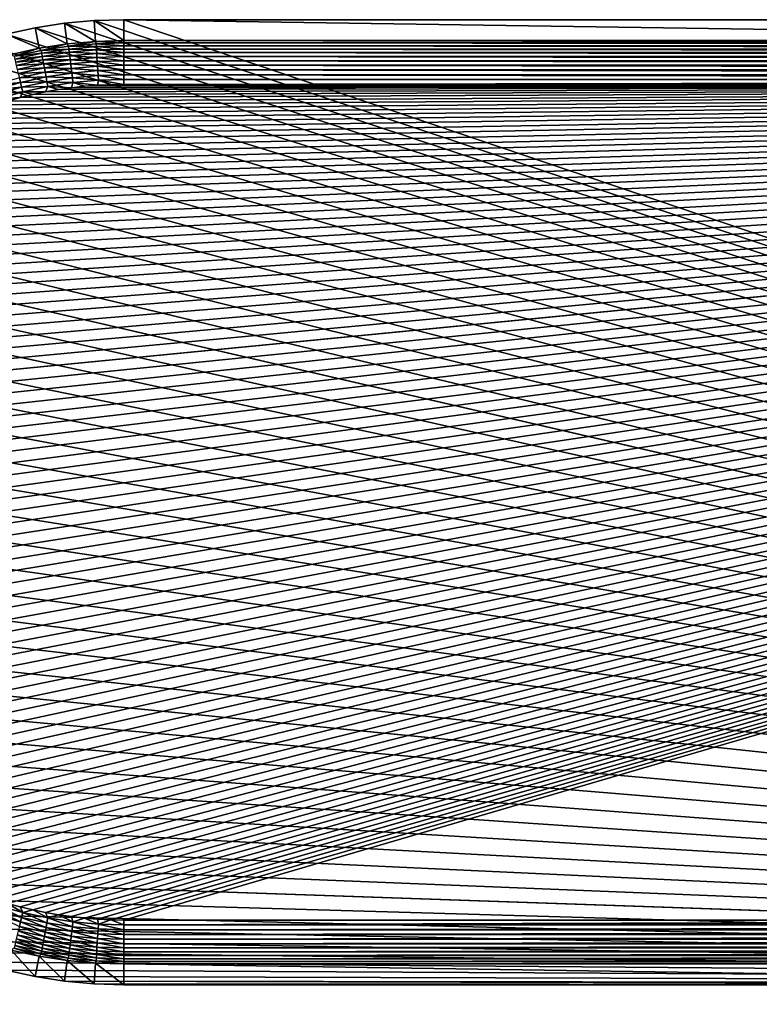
# Model space of a CAD drawing. Extents: x -255 to 255, y -598 to 598.
# Tile 58 of 201: x -217 to -141, y -248 to -148. Entities that reach past the tile are written whole.
import ezdxf

# ---------------------------------------------------------------- set-up
doc = ezdxf.new("R2010")
doc.units = 0
doc.header["$LTSCALE"] = 21.359881
for name, color, linetype in [('1', 7, 'CONTINUOUS'), ('10', 7, 'CONTINUOUS'), ('2', 7, 'CONTINUOUS'), ('59', 7, 'CONTINUOUS'), ('60', 7, 'CONTINUOUS'), ('61', 7, 'CONTINUOUS'), ('8', 7, 'CONTINUOUS'), ('9', 7, 'CONTINUOUS')]:
    doc.layers.add(name, color=color, linetype=linetype)

msp = doc.modelspace()

# ---------------------------------------------------------------- linework, layer by layer
at = {"layer": '1', "color": 7, "linetype": 'CONTINUOUS'}
for points in [[(-214.96, -148.34), (-211.98, -147.87), (89.85, -247.59), (-214.96, -148.34)], [(-211.98, -147.87), (-208.97, -147.59), (89.85, -247.59), (-211.98, -147.87)], [(-208.97, -147.59), (-205.95, -147.5), (89.85, -247.59), (-208.97, -147.59)], [(-205.95, -147.5), (-64.2, -147.5), (89.85, -247.59), (-205.95, -147.5)], [(-220.82, -149.81), (-217.91, -148.98), (89.85, -247.59), (-220.82, -149.81)], [(-217.91, -148.98), (-214.96, -148.34), (89.85, -247.59), (-217.91, -148.98)], [(-223.67, -150.81), (-220.82, -149.81), (89.85, -247.59), (-223.67, -150.81)], [(-226.45, -151.99), (-223.67, -150.81), (89.85, -247.59), (-226.45, -151.99)], [(-229.16, -153.34), (-226.45, -151.99), (87.46, -246.88), (-229.16, -153.34)], [(87.46, -246.88), (-226.45, -151.99), (89.85, -247.59), (87.46, -246.88)], [(-231.77, -154.85), (-229.16, -153.34), (87.46, -246.88), (-231.77, -154.85)], [(-234.29, -156.52), (-231.77, -154.85), (87.46, -246.88), (-234.29, -156.52)], [(-236.7, -158.34), (-234.29, -156.52), (87.46, -246.88), (-236.7, -158.34)], [(-238.99, -160.3), (-236.7, -158.34), (87.46, -246.88), (-238.99, -160.3)], [(-241.16, -162.4), (-238.99, -160.3), (87.46, -246.88), (-241.16, -162.4)], [(-243.2, -164.64), (-241.16, -162.4), (87.46, -246.88), (-243.2, -164.64)], [(-245.09, -166.99), (-243.2, -164.64), (87.46, -246.88), (-245.09, -166.99)], [(-246.84, -169.46), (-245.09, -166.99), (87.46, -246.88), (-246.84, -169.46)], [(-248.43, -172.03), (-246.84, -169.46), (85.01, -246.32), (-248.43, -172.03)], [(85.01, -246.32), (-246.84, -169.46), (87.46, -246.88), (85.01, -246.32)], [(-249.86, -174.69), (-248.43, -172.03), (85.01, -246.32), (-249.86, -174.69)], [(-251.12, -177.43), (-249.86, -174.69), (85.01, -246.32), (-251.12, -177.43)], [(-252.21, -180.25), (-251.12, -177.43), (85.01, -246.32), (-252.21, -180.25)], [(-253.13, -183.13), (-252.21, -180.25), (85.01, -246.32), (-253.13, -183.13)], [(-253.86, -186.06), (-253.13, -183.13), (85.01, -246.32), (-253.86, -186.06)], [(-254.42, -189.03), (-253.86, -186.06), (85.01, -246.32), (-254.42, -189.03)], [(-254.79, -192.02), (-254.42, -189.03), (82.54, -245.92), (-254.79, -192.02)], [(82.54, -245.92), (-254.42, -189.03), (85.01, -246.32), (82.54, -245.92)], [(-254.98, -195.04), (-254.79, -192.02), (82.54, -245.92), (-254.98, -195.04)], [(-254.98, -198.06), (-254.98, -195.04), (82.54, -245.92), (-254.98, -198.06)], [(-254.79, -201.08), (-254.98, -198.06), (82.54, -245.92), (-254.79, -201.08)], [(-254.42, -204.07), (-254.79, -201.08), (82.54, -245.92), (-254.42, -204.07)], [(-253.86, -207.04), (-254.42, -204.07), (82.54, -245.92), (-253.86, -207.04)], [(-253.13, -209.97), (-253.86, -207.04), (82.54, -245.92), (-253.13, -209.97)], [(-252.21, -212.85), (-253.13, -209.97), (82.54, -245.92), (-252.21, -212.85)], [(-251.12, -215.67), (-252.21, -212.85), (80.05, -245.68), (-251.12, -215.67)], [(80.05, -245.68), (-252.21, -212.85), (82.54, -245.92), (80.05, -245.68)], [(-249.86, -218.41), (-251.12, -215.67), (80.05, -245.68), (-249.86, -218.41)], [(-248.43, -221.07), (-249.86, -218.41), (80.05, -245.68), (-248.43, -221.07)], [(-246.84, -223.64), (-248.43, -221.07), (80.05, -245.68), (-246.84, -223.64)], [(-245.09, -226.11), (-246.84, -223.64), (80.05, -245.68), (-245.09, -226.11)], [(-243.2, -228.46), (-245.09, -226.11), (80.05, -245.68), (-243.2, -228.46)], [(-241.16, -230.7), (-243.2, -228.46), (80.05, -245.68), (-241.16, -230.7)], [(-238.99, -232.8), (-241.16, -230.7), (80.05, -245.68), (-238.99, -232.8)], [(-236.7, -234.76), (-238.99, -232.8), (80.05, -245.68), (-236.7, -234.76)], [(-234.29, -236.58), (-236.7, -234.76), (77.55, -245.6), (-234.29, -236.58)], [(77.55, -245.6), (-236.7, -234.76), (80.05, -245.68), (77.55, -245.6)], [(-231.77, -238.25), (-234.29, -236.58), (77.55, -245.6), (-231.77, -238.25)], [(-229.16, -239.76), (-231.77, -238.25), (77.55, -245.6), (-229.16, -239.76)], [(-226.45, -241.11), (-229.16, -239.76), (77.55, -245.6), (-226.45, -241.11)], [(-223.67, -242.29), (-226.45, -241.11), (77.55, -245.6), (-223.67, -242.29)], [(-220.82, -243.29), (-223.67, -242.29), (77.55, -245.6), (-220.82, -243.29)], [(-217.91, -244.12), (-220.82, -243.29), (77.55, -245.6), (-217.91, -244.12)], [(-214.96, -244.76), (-217.91, -244.12), (77.55, -245.6), (-214.96, -244.76)], [(-211.98, -245.23), (-214.96, -244.76), (77.55, -245.6), (-211.98, -245.23)], [(77.55, -245.6), (-64.2, -245.6), (-211.98, -245.23), (77.55, -245.6)], [(-208.97, -245.51), (-211.98, -245.23), (-64.2, -245.6), (-208.97, -245.51)], [(-205.95, -245.6), (-208.97, -245.51), (-64.2, -245.6), (-205.95, -245.6)]]:
    msp.add_3dface(points, dxfattribs=at)
at = {"layer": '10', "color": 7, "linetype": 'CONTINUOUS'}
for points in [[(-205.95, -245.6), (-64.2, -245.6), (-205.95, -243.49, 4.23), (-205.95, -245.6)], [(-205.95, -243.49, 4.23), (-64.2, -245.6), (-64.2, -243.49, 4.23), (-205.95, -243.49, 4.23)]]:
    msp.add_3dface(points, dxfattribs=at)
at = {"layer": '2', "color": 7, "linetype": 'CONTINUOUS'}
for points in [[(-211.27, -238.68, 7), (-209.95, -238.83, 7), (91.38, -151.94, 7), (-211.27, -238.68, 7)], [(91.38, -151.94, 7), (88.68, -152.71, 7), (-211.27, -238.68, 7), (91.38, -151.94, 7)], [(-209.95, -238.83, 7), (-208.62, -238.93, 7), (91.38, -151.94, 7), (-209.95, -238.83, 7)], [(-208.62, -238.93, 7), (-207.28, -238.99, 7), (91.38, -151.94, 7), (-208.62, -238.93, 7)], [(-207.28, -238.99, 7), (-205.95, -239.02, 7), (91.38, -151.94, 7), (-207.28, -238.99, 7)], [(-205.95, -239.02, 7), (-64.2, -239.02, 7), (91.38, -151.94, 7), (-205.95, -239.02, 7)], [(-236.91, -225.62, 7), (-235.98, -226.58, 7), (88.68, -152.71, 7), (-236.91, -225.62, 7)], [(88.68, -152.71, 7), (85.94, -153.31, 7), (-236.91, -225.62, 7), (88.68, -152.71, 7)], [(-235.98, -226.58, 7), (-235.02, -227.51, 7), (88.68, -152.71, 7), (-235.98, -226.58, 7)], [(-235.02, -227.51, 7), (-234.03, -228.4, 7), (88.68, -152.71, 7), (-235.02, -227.51, 7)], [(-234.03, -228.4, 7), (-233.02, -229.27, 7), (88.68, -152.71, 7), (-234.03, -228.4, 7)], [(-233.02, -229.27, 7), (-231.98, -230.1, 7), (88.68, -152.71, 7), (-233.02, -229.27, 7)], [(-231.98, -230.1, 7), (-230.91, -230.91, 7), (88.68, -152.71, 7), (-231.98, -230.1, 7)], [(-230.91, -230.91, 7), (-229.82, -231.67, 7), (88.68, -152.71, 7), (-230.91, -230.91, 7)], [(-229.82, -231.67, 7), (-228.7, -232.41, 7), (88.68, -152.71, 7), (-229.82, -231.67, 7)], [(-228.7, -232.41, 7), (-227.57, -233.1, 7), (88.68, -152.71, 7), (-228.7, -232.41, 7)], [(-227.57, -233.1, 7), (-226.41, -233.76, 7), (88.68, -152.71, 7), (-227.57, -233.1, 7)], [(-226.41, -233.76, 7), (-225.23, -234.39, 7), (88.68, -152.71, 7), (-226.41, -233.76, 7)], [(-225.23, -234.39, 7), (-224.03, -234.97, 7), (88.68, -152.71, 7), (-225.23, -234.39, 7)], [(-224.03, -234.97, 7), (-222.82, -235.52, 7), (88.68, -152.71, 7), (-224.03, -234.97, 7)], [(-222.82, -235.52, 7), (-221.58, -236.03, 7), (88.68, -152.71, 7), (-222.82, -235.52, 7)], [(-221.58, -236.03, 7), (-220.33, -236.51, 7), (88.68, -152.71, 7), (-221.58, -236.03, 7)], [(-220.33, -236.51, 7), (-219.07, -236.94, 7), (88.68, -152.71, 7), (-220.33, -236.51, 7)], [(-219.07, -236.94, 7), (-217.8, -237.33, 7), (88.68, -152.71, 7), (-219.07, -236.94, 7)], [(-217.8, -237.33, 7), (-216.51, -237.68, 7), (88.68, -152.71, 7), (-217.8, -237.33, 7)], [(-216.51, -237.68, 7), (-215.21, -237.99, 7), (88.68, -152.71, 7), (-216.51, -237.68, 7)], [(-215.21, -237.99, 7), (-213.91, -238.26, 7), (88.68, -152.71, 7), (-215.21, -237.99, 7)], [(-213.91, -238.26, 7), (-212.59, -238.49, 7), (88.68, -152.71, 7), (-213.91, -238.26, 7)], [(-212.59, -238.49, 7), (-211.27, -238.68, 7), (88.68, -152.71, 7), (-212.59, -238.49, 7)], [(-248.42, -196.55, 7), (-248.39, -197.88, 7), (83.16, -153.74, 7), (-248.42, -196.55, 7)], [(-248.39, -195.22, 7), (-248.42, -196.55, 7), (83.16, -153.74, 7), (-248.39, -195.22, 7)], [(-248.39, -197.88, 7), (-248.33, -199.22, 7), (83.16, -153.74, 7), (-248.39, -197.88, 7)], [(-248.33, -193.88, 7), (-248.39, -195.22, 7), (83.16, -153.74, 7), (-248.33, -193.88, 7)], [(-248.33, -199.22, 7), (-248.23, -200.55, 7), (83.16, -153.74, 7), (-248.33, -199.22, 7)], [(-248.23, -192.55, 7), (-248.33, -193.88, 7), (83.16, -153.74, 7), (-248.23, -192.55, 7)], [(-248.23, -200.55, 7), (-248.08, -201.87, 7), (83.16, -153.74, 7), (-248.23, -200.55, 7)], [(-248.08, -191.23, 7), (-248.23, -192.55, 7), (83.16, -153.74, 7), (-248.08, -191.23, 7)], [(-248.08, -201.87, 7), (-247.89, -203.19, 7), (83.16, -153.74, 7), (-248.08, -201.87, 7)], [(-247.89, -189.91, 7), (-248.08, -191.23, 7), (83.16, -153.74, 7), (-247.89, -189.91, 7)], [(-247.89, -203.19, 7), (-247.66, -204.51, 7), (83.16, -153.74, 7), (-247.89, -203.19, 7)], [(-247.66, -188.59, 7), (-247.89, -189.91, 7), (83.16, -153.74, 7), (-247.66, -188.59, 7)], [(-247.66, -204.51, 7), (-247.39, -205.81, 7), (83.16, -153.74, 7), (-247.66, -204.51, 7)], [(-247.39, -187.29, 7), (-247.66, -188.59, 7), (83.16, -153.74, 7), (-247.39, -187.29, 7)], [(-247.39, -205.81, 7), (-247.08, -207.11, 7), (85.94, -153.31, 7), (-247.39, -205.81, 7)], [(83.16, -153.74, 7), (-247.39, -205.81, 7), (85.94, -153.31, 7), (83.16, -153.74, 7)], [(-247.08, -185.99, 7), (-247.39, -187.29, 7), (83.16, -153.74, 7), (-247.08, -185.99, 7)], [(-247.08, -207.11, 7), (-246.73, -208.4, 7), (85.94, -153.31, 7), (-247.08, -207.11, 7)], [(83.16, -153.74, 7), (80.36, -154, 7), (-247.08, -185.99, 7), (83.16, -153.74, 7)], [(-246.73, -184.7, 7), (-247.08, -185.99, 7), (80.36, -154, 7), (-246.73, -184.7, 7)], [(-246.73, -208.4, 7), (-246.34, -209.67, 7), (85.94, -153.31, 7), (-246.73, -208.4, 7)], [(-246.34, -183.43, 7), (-246.73, -184.7, 7), (80.36, -154, 7), (-246.34, -183.43, 7)], [(-246.34, -209.67, 7), (-245.91, -210.93, 7), (85.94, -153.31, 7), (-246.34, -209.67, 7)], [(-245.91, -182.17, 7), (-246.34, -183.43, 7), (80.36, -154, 7), (-245.91, -182.17, 7)], [(-245.91, -210.93, 7), (-245.43, -212.18, 7), (85.94, -153.31, 7), (-245.91, -210.93, 7)], [(-245.43, -180.92, 7), (-245.91, -182.17, 7), (80.36, -154, 7), (-245.43, -180.92, 7)], [(-245.43, -212.18, 7), (-244.92, -213.42, 7), (85.94, -153.31, 7), (-245.43, -212.18, 7)], [(-244.92, -179.68, 7), (-245.43, -180.92, 7), (80.36, -154, 7), (-244.92, -179.68, 7)], [(-244.92, -213.42, 7), (-244.37, -214.63, 7), (85.94, -153.31, 7), (-244.92, -213.42, 7)], [(-244.37, -178.47, 7), (-244.92, -179.68, 7), (80.36, -154, 7), (-244.37, -178.47, 7)], [(-244.37, -214.63, 7), (-243.79, -215.83, 7), (85.94, -153.31, 7), (-244.37, -214.63, 7)], [(-243.79, -177.27, 7), (-244.37, -178.47, 7), (80.36, -154, 7), (-243.79, -177.27, 7)], [(-243.79, -215.83, 7), (-243.16, -217.01, 7), (85.94, -153.31, 7), (-243.79, -215.83, 7)], [(-243.16, -176.09, 7), (-243.79, -177.27, 7), (80.36, -154, 7), (-243.16, -176.09, 7)], [(-243.16, -217.01, 7), (-242.5, -218.17, 7), (85.94, -153.31, 7), (-243.16, -217.01, 7)], [(-242.5, -174.93, 7), (-243.16, -176.09, 7), (80.36, -154, 7), (-242.5, -174.93, 7)], [(-242.5, -218.17, 7), (-241.81, -219.3, 7), (85.94, -153.31, 7), (-242.5, -218.17, 7)], [(-241.81, -173.8, 7), (-242.5, -174.93, 7), (80.36, -154, 7), (-241.81, -173.8, 7)], [(-241.81, -219.3, 7), (-241.07, -220.42, 7), (85.94, -153.31, 7), (-241.81, -219.3, 7)], [(-241.07, -172.68, 7), (-241.81, -173.8, 7), (80.36, -154, 7), (-241.07, -172.68, 7)], [(-241.07, -220.42, 7), (-240.31, -221.51, 7), (85.94, -153.31, 7), (-241.07, -220.42, 7)], [(-240.31, -171.59, 7), (-241.07, -172.68, 7), (80.36, -154, 7), (-240.31, -171.59, 7)], [(-240.31, -221.51, 7), (-239.5, -222.58, 7), (85.94, -153.31, 7), (-240.31, -221.51, 7)], [(-239.5, -170.52, 7), (-240.31, -171.59, 7), (80.36, -154, 7), (-239.5, -170.52, 7)], [(-239.5, -222.58, 7), (-238.67, -223.62, 7), (85.94, -153.31, 7), (-239.5, -222.58, 7)], [(-238.67, -169.48, 7), (-239.5, -170.52, 7), (80.36, -154, 7), (-238.67, -169.48, 7)], [(-238.67, -223.62, 7), (-237.8, -224.63, 7), (85.94, -153.31, 7), (-238.67, -223.62, 7)], [(-237.8, -168.47, 7), (-238.67, -169.48, 7), (80.36, -154, 7), (-237.8, -168.47, 7)], [(-237.8, -224.63, 7), (-236.91, -225.62, 7), (85.94, -153.31, 7), (-237.8, -224.63, 7)], [(-236.91, -167.48, 7), (-237.8, -168.47, 7), (80.36, -154, 7), (-236.91, -167.48, 7)], [(-235.98, -166.52, 7), (-236.91, -167.48, 7), (80.36, -154, 7), (-235.98, -166.52, 7)], [(-235.02, -165.59, 7), (-235.98, -166.52, 7), (80.36, -154, 7), (-235.02, -165.59, 7)], [(-234.03, -164.7, 7), (-235.02, -165.59, 7), (80.36, -154, 7), (-234.03, -164.7, 7)], [(80.36, -154, 7), (77.55, -154.08, 7), (-234.03, -164.7, 7), (80.36, -154, 7)], [(-233.02, -163.83, 7), (-234.03, -164.7, 7), (77.55, -154.08, 7), (-233.02, -163.83, 7)], [(-231.98, -163, 7), (-233.02, -163.83, 7), (77.55, -154.08, 7), (-231.98, -163, 7)], [(-230.91, -162.19, 7), (-231.98, -163, 7), (77.55, -154.08, 7), (-230.91, -162.19, 7)], [(-229.82, -161.43, 7), (-230.91, -162.19, 7), (77.55, -154.08, 7), (-229.82, -161.43, 7)], [(-228.7, -160.69, 7), (-229.82, -161.43, 7), (77.55, -154.08, 7), (-228.7, -160.69, 7)], [(-227.57, -160, 7), (-228.7, -160.69, 7), (77.55, -154.08, 7), (-227.57, -160, 7)], [(-226.41, -159.34, 7), (-227.57, -160, 7), (77.55, -154.08, 7), (-226.41, -159.34, 7)], [(-225.23, -158.71, 7), (-226.41, -159.34, 7), (77.55, -154.08, 7), (-225.23, -158.71, 7)], [(-224.03, -158.13, 7), (-225.23, -158.71, 7), (77.55, -154.08, 7), (-224.03, -158.13, 7)], [(-222.82, -157.58, 7), (-224.03, -158.13, 7), (77.55, -154.08, 7), (-222.82, -157.58, 7)], [(-221.58, -157.07, 7), (-222.82, -157.58, 7), (77.55, -154.08, 7), (-221.58, -157.07, 7)], [(-220.33, -156.59, 7), (-221.58, -157.07, 7), (77.55, -154.08, 7), (-220.33, -156.59, 7)], [(-219.07, -156.16, 7), (-220.33, -156.59, 7), (77.55, -154.08, 7), (-219.07, -156.16, 7)], [(-217.8, -155.77, 7), (-219.07, -156.16, 7), (77.55, -154.08, 7), (-217.8, -155.77, 7)], [(-216.51, -155.42, 7), (-217.8, -155.77, 7), (77.55, -154.08, 7), (-216.51, -155.42, 7)], [(-215.21, -155.11, 7), (-216.51, -155.42, 7), (77.55, -154.08, 7), (-215.21, -155.11, 7)], [(-213.91, -154.84, 7), (-215.21, -155.11, 7), (77.55, -154.08, 7), (-213.91, -154.84, 7)], [(-212.59, -154.61, 7), (-213.91, -154.84, 7), (77.55, -154.08, 7), (-212.59, -154.61, 7)], [(-211.27, -154.42, 7), (-212.59, -154.61, 7), (77.55, -154.08, 7), (-211.27, -154.42, 7)], [(77.55, -154.08, 7), (-64.2, -154.08, 7), (-211.27, -154.42, 7), (77.55, -154.08, 7)], [(-209.95, -154.27, 7), (-211.27, -154.42, 7), (-64.2, -154.08, 7), (-209.95, -154.27, 7)], [(-208.62, -154.17, 7), (-209.95, -154.27, 7), (-64.2, -154.08, 7), (-208.62, -154.17, 7)], [(-207.28, -154.11, 7), (-208.62, -154.17, 7), (-64.2, -154.08, 7), (-207.28, -154.11, 7)], [(-205.95, -154.08, 7), (-207.28, -154.11, 7), (-64.2, -154.08, 7), (-205.95, -154.08, 7)]]:
    msp.add_3dface(points, dxfattribs=at)
at = {"layer": '59', "color": 7, "linetype": 'CONTINUOUS'}
for points in [[(77.55, -239.02, 7), (-64.2, -239.02, 7), (-205.95, -239.51, 6.98), (77.55, -239.02, 7)], [(77.55, -239.52, 6.97), (77.55, -239.02, 7), (-205.95, -239.51, 6.98), (77.55, -239.52, 6.97)], [(-64.2, -239.02, 7), (-205.95, -239.02, 7), (-205.95, -239.51, 6.98), (-64.2, -239.02, 7)], [(-205.95, -240.01, 6.9), (77.55, -239.52, 6.97), (-205.95, -239.51, 6.98), (-205.95, -240.01, 6.9)], [(77.55, -240.02, 6.9), (77.55, -239.52, 6.97), (-205.95, -240.01, 6.9), (77.55, -240.02, 6.9)], [(-205.95, -240.5, 6.77), (77.55, -240.02, 6.9), (-205.95, -240.01, 6.9), (-205.95, -240.5, 6.77)], [(77.55, -240.51, 6.77), (77.55, -240.02, 6.9), (-205.95, -240.5, 6.77), (77.55, -240.51, 6.77)], [(-205.95, -240.97, 6.6), (77.55, -240.51, 6.77), (-205.95, -240.5, 6.77), (-205.95, -240.97, 6.6)], [(77.55, -240.98, 6.6), (77.55, -240.51, 6.77), (-205.95, -240.97, 6.6), (77.55, -240.98, 6.6)], [(-205.95, -241.43, 6.38), (77.55, -240.98, 6.6), (-205.95, -240.97, 6.6), (-205.95, -241.43, 6.38)], [(77.55, -241.43, 6.38), (77.55, -240.98, 6.6), (-205.95, -241.43, 6.38), (77.55, -241.43, 6.38)], [(77.55, -241.86, 6.11), (77.55, -241.43, 6.38), (-205.95, -241.86, 6.12), (77.55, -241.86, 6.11)], [(-205.95, -241.86, 6.12), (77.55, -241.43, 6.38), (-205.95, -241.43, 6.38), (-205.95, -241.86, 6.12)], [(77.55, -242.26, 5.81), (77.55, -241.86, 6.11), (-205.95, -242.26, 5.81), (77.55, -242.26, 5.81)], [(-205.95, -242.26, 5.81), (77.55, -241.86, 6.11), (-205.95, -241.86, 6.12), (-205.95, -242.26, 5.81)], [(77.55, -242.63, 5.46), (77.55, -242.26, 5.81), (-205.95, -242.62, 5.46), (77.55, -242.63, 5.46)], [(-205.95, -242.62, 5.46), (77.55, -242.26, 5.81), (-205.95, -242.26, 5.81), (-205.95, -242.62, 5.46)], [(-205.95, -242.95, 5.08), (77.55, -242.63, 5.46), (-205.95, -242.62, 5.46), (-205.95, -242.95, 5.08)], [(77.55, -242.96, 5.08), (77.55, -242.63, 5.46), (-205.95, -242.95, 5.08), (77.55, -242.96, 5.08)], [(-205.95, -243.24, 4.67), (77.55, -242.96, 5.08), (-205.95, -242.95, 5.08), (-205.95, -243.24, 4.67)], [(77.55, -243.25, 4.67), (77.55, -242.96, 5.08), (-205.95, -243.24, 4.67), (77.55, -243.25, 4.67)], [(-205.95, -243.49, 4.23), (77.55, -243.25, 4.67), (-205.95, -243.24, 4.67), (-205.95, -243.49, 4.23)], [(-205.95, -243.49, 4.23), (-64.2, -243.49, 4.23), (77.55, -243.25, 4.67), (-205.95, -243.49, 4.23)]]:
    msp.add_3dface(points, dxfattribs=at)
at = {"layer": '60', "color": 7, "linetype": 'CONTINUOUS'}
for points in [[(-211.72, -149.97, 4.23), (-214.58, -150.41, 4.23), (-214.37, -150.62, 4.67), (-211.72, -149.97, 4.23)], [(-211.72, -149.97, 4.23), (-214.37, -150.62, 4.67), (-211.58, -150.2, 4.67), (-211.72, -149.97, 4.23)], [(-208.84, -149.7, 4.23), (-211.72, -149.97, 4.23), (-211.58, -150.2, 4.67), (-208.84, -149.7, 4.23)], [(-208.84, -149.7, 4.23), (-211.58, -150.2, 4.67), (-208.77, -149.94, 4.67), (-208.84, -149.7, 4.23)], [(-211.58, -150.2, 4.67), (-208.75, -150.23, 5.08), (-208.77, -149.94, 4.67), (-211.58, -150.2, 4.67)], [(-205.95, -149.61, 4.23), (-208.84, -149.7, 4.23), (-205.95, -149.86, 4.67), (-205.95, -149.61, 4.23)], [(-208.84, -149.7, 4.23), (-208.77, -149.94, 4.67), (-205.95, -149.86, 4.67), (-208.84, -149.7, 4.23)], [(-208.77, -149.94, 4.67), (-205.95, -150.15, 5.08), (-205.95, -149.86, 4.67), (-208.77, -149.94, 4.67)], [(-208.75, -150.23, 5.08), (-205.95, -150.15, 5.08), (-208.77, -149.94, 4.67), (-208.75, -150.23, 5.08)], [(-214.58, -150.41, 4.23), (-217.4, -151.03, 4.23), (-217.12, -151.21, 4.67), (-214.58, -150.41, 4.23)], [(-214.58, -150.41, 4.23), (-217.12, -151.21, 4.67), (-214.37, -150.62, 4.67), (-214.58, -150.41, 4.23)], [(-217.12, -151.21, 4.67), (-214.31, -150.91, 5.08), (-214.37, -150.62, 4.67), (-217.12, -151.21, 4.67)], [(-217.05, -151.5, 5.08), (-214.31, -150.91, 5.08), (-217.12, -151.21, 4.67), (-217.05, -151.5, 5.08)], [(-217.05, -151.5, 5.08), (-214.25, -151.23, 5.46), (-214.31, -150.91, 5.08), (-217.05, -151.5, 5.08)], [(-214.37, -150.62, 4.67), (-211.54, -150.49, 5.08), (-211.58, -150.2, 4.67), (-214.37, -150.62, 4.67)], [(-214.31, -150.91, 5.08), (-211.54, -150.49, 5.08), (-214.37, -150.62, 4.67), (-214.31, -150.91, 5.08)], [(-214.31, -150.91, 5.08), (-211.5, -150.81, 5.46), (-211.54, -150.49, 5.08), (-214.31, -150.91, 5.08)], [(-214.25, -151.23, 5.46), (-211.5, -150.81, 5.46), (-214.31, -150.91, 5.08), (-214.25, -151.23, 5.46)], [(-214.25, -151.23, 5.46), (-211.46, -151.18, 5.81), (-211.5, -150.81, 5.46), (-214.25, -151.23, 5.46)], [(-211.54, -150.49, 5.08), (-208.75, -150.23, 5.08), (-211.58, -150.2, 4.67), (-211.54, -150.49, 5.08)], [(-211.54, -150.49, 5.08), (-208.73, -150.56, 5.46), (-208.75, -150.23, 5.08), (-211.54, -150.49, 5.08)], [(-211.5, -150.81, 5.46), (-208.73, -150.56, 5.46), (-211.54, -150.49, 5.08), (-211.5, -150.81, 5.46)], [(-211.5, -150.81, 5.46), (-208.71, -150.93, 5.81), (-208.73, -150.56, 5.46), (-211.5, -150.81, 5.46)], [(-211.46, -151.18, 5.81), (-208.71, -150.93, 5.81), (-211.5, -150.81, 5.46), (-211.46, -151.18, 5.81)], [(-211.46, -151.18, 5.81), (-208.69, -151.33, 6.12), (-208.71, -150.93, 5.81), (-211.46, -151.18, 5.81)], [(-208.75, -150.23, 5.08), (-205.95, -150.48, 5.46), (-205.95, -150.15, 5.08), (-208.75, -150.23, 5.08)], [(-208.73, -150.56, 5.46), (-205.95, -150.48, 5.46), (-208.75, -150.23, 5.08), (-208.73, -150.56, 5.46)], [(-208.73, -150.56, 5.46), (-205.95, -150.84, 5.81), (-205.95, -150.48, 5.46), (-208.73, -150.56, 5.46)], [(-208.71, -150.93, 5.81), (-205.95, -150.84, 5.81), (-208.73, -150.56, 5.46), (-208.71, -150.93, 5.81)], [(-208.71, -150.93, 5.81), (-205.95, -151.24, 6.12), (-205.95, -150.84, 5.81), (-208.71, -150.93, 5.81)], [(-208.69, -151.33, 6.12), (-205.95, -151.24, 6.12), (-208.71, -150.93, 5.81), (-208.69, -151.33, 6.12)], [(-216.98, -151.82, 5.46), (-214.25, -151.23, 5.46), (-217.05, -151.5, 5.08), (-216.98, -151.82, 5.46)], [(-216.98, -151.82, 5.46), (-214.19, -151.59, 5.81), (-214.25, -151.23, 5.46), (-216.98, -151.82, 5.46)], [(-216.89, -152.17, 5.81), (-214.19, -151.59, 5.81), (-216.98, -151.82, 5.46), (-216.89, -152.17, 5.81)], [(-216.89, -152.17, 5.81), (-214.12, -151.99, 6.12), (-214.19, -151.59, 5.81), (-216.89, -152.17, 5.81)], [(-216.79, -152.56, 6.12), (-214.12, -151.99, 6.12), (-216.89, -152.17, 5.81), (-216.79, -152.56, 6.12)], [(-216.79, -152.56, 6.12), (-214.04, -152.41, 6.38), (-214.12, -151.99, 6.12), (-216.79, -152.56, 6.12)], [(-214.19, -151.59, 5.81), (-211.46, -151.18, 5.81), (-214.25, -151.23, 5.46), (-214.19, -151.59, 5.81)], [(-214.19, -151.59, 5.81), (-211.41, -151.57, 6.12), (-211.46, -151.18, 5.81), (-214.19, -151.59, 5.81)], [(-214.12, -151.99, 6.12), (-211.41, -151.57, 6.12), (-214.19, -151.59, 5.81), (-214.12, -151.99, 6.12)], [(-214.12, -151.99, 6.12), (-211.36, -152, 6.38), (-211.41, -151.57, 6.12), (-214.12, -151.99, 6.12)], [(-214.04, -152.41, 6.38), (-211.36, -152, 6.38), (-214.12, -151.99, 6.12), (-214.04, -152.41, 6.38)], [(-214.04, -152.41, 6.38), (-211.3, -152.45, 6.6), (-211.36, -152, 6.38), (-214.04, -152.41, 6.38)], [(-211.41, -151.57, 6.12), (-208.69, -151.33, 6.12), (-211.46, -151.18, 5.81), (-211.41, -151.57, 6.12)], [(-211.41, -151.57, 6.12), (-208.66, -151.75, 6.38), (-208.69, -151.33, 6.12), (-211.41, -151.57, 6.12)], [(-211.36, -152, 6.38), (-208.66, -151.75, 6.38), (-211.41, -151.57, 6.12), (-211.36, -152, 6.38)], [(-211.36, -152, 6.38), (-208.63, -152.21, 6.6), (-208.66, -151.75, 6.38), (-211.36, -152, 6.38)], [(-211.3, -152.45, 6.6), (-208.63, -152.21, 6.6), (-211.36, -152, 6.38), (-211.3, -152.45, 6.6)], [(-208.69, -151.33, 6.12), (-205.95, -151.67, 6.38), (-205.95, -151.24, 6.12), (-208.69, -151.33, 6.12)], [(-208.66, -151.75, 6.38), (-205.95, -151.67, 6.38), (-208.69, -151.33, 6.12), (-208.66, -151.75, 6.38)], [(-208.66, -151.75, 6.38), (-205.95, -152.13, 6.6), (-205.95, -151.67, 6.38), (-208.66, -151.75, 6.38)], [(-208.63, -152.21, 6.6), (-205.95, -152.13, 6.6), (-208.66, -151.75, 6.38), (-208.63, -152.21, 6.6)], [(-208.63, -152.21, 6.6), (-205.95, -152.6, 6.77), (-205.95, -152.13, 6.6), (-208.63, -152.21, 6.6)], [(-216.69, -152.98, 6.38), (-214.04, -152.41, 6.38), (-216.79, -152.56, 6.12), (-216.69, -152.98, 6.38)], [(-216.69, -152.98, 6.38), (-213.96, -152.85, 6.6), (-214.04, -152.41, 6.38), (-216.69, -152.98, 6.38)], [(-216.58, -153.42, 6.6), (-213.96, -152.85, 6.6), (-216.69, -152.98, 6.38), (-216.58, -153.42, 6.6)], [(-216.58, -153.42, 6.6), (-213.87, -153.32, 6.77), (-213.96, -152.85, 6.6), (-216.58, -153.42, 6.6)], [(-213.96, -152.85, 6.6), (-211.3, -152.45, 6.6), (-214.04, -152.41, 6.38), (-213.96, -152.85, 6.6)], [(-213.96, -152.85, 6.6), (-211.25, -152.92, 6.77), (-211.3, -152.45, 6.6), (-213.96, -152.85, 6.6)], [(-213.87, -153.32, 6.77), (-211.25, -152.92, 6.77), (-213.96, -152.85, 6.6), (-213.87, -153.32, 6.77)], [(-213.87, -153.32, 6.77), (-211.19, -153.4, 6.9), (-211.25, -152.92, 6.77), (-213.87, -153.32, 6.77)], [(-211.3, -152.45, 6.6), (-208.6, -152.68, 6.77), (-208.63, -152.21, 6.6), (-211.3, -152.45, 6.6)], [(-211.25, -152.92, 6.77), (-208.6, -152.68, 6.77), (-211.3, -152.45, 6.6), (-211.25, -152.92, 6.77)], [(-211.25, -152.92, 6.77), (-208.57, -153.17, 6.9), (-208.6, -152.68, 6.77), (-211.25, -152.92, 6.77)], [(-211.19, -153.4, 6.9), (-208.57, -153.17, 6.9), (-211.25, -152.92, 6.77), (-211.19, -153.4, 6.9)], [(-208.6, -152.68, 6.77), (-205.95, -152.6, 6.77), (-208.63, -152.21, 6.6), (-208.6, -152.68, 6.77)], [(-208.6, -152.68, 6.77), (-205.95, -153.09, 6.9), (-205.95, -152.6, 6.77), (-208.6, -152.68, 6.77)], [(-208.57, -153.17, 6.9), (-205.95, -153.09, 6.9), (-208.6, -152.68, 6.77), (-208.57, -153.17, 6.9)], [(-208.57, -153.17, 6.9), (-205.95, -153.59, 6.98), (-205.95, -153.09, 6.9), (-208.57, -153.17, 6.9)], [(-219.17, -154.14, 6.6), (-216.47, -153.88, 6.77), (-216.58, -153.42, 6.6), (-219.17, -154.14, 6.6)], [(-219.03, -154.59, 6.77), (-216.47, -153.88, 6.77), (-219.17, -154.14, 6.6), (-219.03, -154.59, 6.77)], [(-219.03, -154.59, 6.77), (-216.35, -154.35, 6.9), (-216.47, -153.88, 6.77), (-219.03, -154.59, 6.77)], [(-216.47, -153.88, 6.77), (-213.87, -153.32, 6.77), (-216.58, -153.42, 6.6), (-216.47, -153.88, 6.77)], [(-216.47, -153.88, 6.77), (-213.78, -153.8, 6.9), (-213.87, -153.32, 6.77), (-216.47, -153.88, 6.77)], [(-216.35, -154.35, 6.9), (-213.78, -153.8, 6.9), (-216.47, -153.88, 6.77), (-216.35, -154.35, 6.9)], [(-216.35, -154.35, 6.9), (-213.69, -154.29, 6.98), (-213.78, -153.8, 6.9), (-216.35, -154.35, 6.9)], [(-213.78, -153.8, 6.9), (-211.19, -153.4, 6.9), (-213.87, -153.32, 6.77), (-213.78, -153.8, 6.9)], [(-213.78, -153.8, 6.9), (-211.13, -153.9, 6.98), (-211.19, -153.4, 6.9), (-213.78, -153.8, 6.9)], [(-213.69, -154.29, 6.98), (-211.13, -153.9, 6.98), (-213.78, -153.8, 6.9), (-213.69, -154.29, 6.98)], [(-213.69, -154.29, 6.98), (-211.27, -154.42, 7), (-211.13, -153.9, 6.98), (-213.69, -154.29, 6.98)], [(-211.27, -154.42, 7), (-209.95, -154.27, 7), (-211.13, -153.9, 6.98), (-211.27, -154.42, 7)], [(-211.19, -153.4, 6.9), (-208.54, -153.66, 6.98), (-208.57, -153.17, 6.9), (-211.19, -153.4, 6.9)], [(-211.13, -153.9, 6.98), (-208.54, -153.66, 6.98), (-211.19, -153.4, 6.9), (-211.13, -153.9, 6.98)], [(-211.13, -153.9, 6.98), (-208.62, -154.17, 7), (-208.54, -153.66, 6.98), (-211.13, -153.9, 6.98)], [(-209.95, -154.27, 7), (-208.62, -154.17, 7), (-211.13, -153.9, 6.98), (-209.95, -154.27, 7)], [(-208.62, -154.17, 7), (-207.28, -154.11, 7), (-208.54, -153.66, 6.98), (-208.62, -154.17, 7)], [(-208.54, -153.66, 6.98), (-205.95, -153.59, 6.98), (-208.57, -153.17, 6.9), (-208.54, -153.66, 6.98)], [(-208.54, -153.66, 6.98), (-205.95, -154.08, 7), (-205.95, -153.59, 6.98), (-208.54, -153.66, 6.98)], [(-207.28, -154.11, 7), (-205.95, -154.08, 7), (-208.54, -153.66, 6.98), (-207.28, -154.11, 7)], [(-218.88, -155.06, 6.9), (-216.35, -154.35, 6.9), (-219.03, -154.59, 6.77), (-218.88, -155.06, 6.9)], [(-218.88, -155.06, 6.9), (-216.23, -154.83, 6.98), (-216.35, -154.35, 6.9), (-218.88, -155.06, 6.9)], [(-218.73, -155.53, 6.98), (-216.23, -154.83, 6.98), (-218.88, -155.06, 6.9), (-218.73, -155.53, 6.98)], [(-218.73, -155.53, 6.98), (-216.51, -155.42, 7), (-216.23, -154.83, 6.98), (-218.73, -155.53, 6.98)], [(-216.51, -155.42, 7), (-215.21, -155.11, 7), (-216.23, -154.83, 6.98), (-216.51, -155.42, 7)], [(-216.23, -154.83, 6.98), (-213.69, -154.29, 6.98), (-216.35, -154.35, 6.9), (-216.23, -154.83, 6.98)], [(-216.23, -154.83, 6.98), (-213.91, -154.84, 7), (-213.69, -154.29, 6.98), (-216.23, -154.83, 6.98)], [(-215.21, -155.11, 7), (-213.91, -154.84, 7), (-216.23, -154.83, 6.98), (-215.21, -155.11, 7)], [(-213.91, -154.84, 7), (-212.59, -154.61, 7), (-213.69, -154.29, 6.98), (-213.91, -154.84, 7)], [(-212.59, -154.61, 7), (-211.27, -154.42, 7), (-213.69, -154.29, 6.98), (-212.59, -154.61, 7)], [(-217.8, -155.77, 7), (-216.51, -155.42, 7), (-218.73, -155.53, 6.98), (-217.8, -155.77, 7)], [(-216.47, -239.22, 6.77), (-218.88, -238.04, 6.9), (-219.03, -238.51, 6.77), (-216.47, -239.22, 6.77)], [(-216.35, -238.75, 6.9), (-218.73, -237.57, 6.98), (-218.88, -238.04, 6.9), (-216.35, -238.75, 6.9)], [(-216.35, -238.75, 6.9), (-218.88, -238.04, 6.9), (-216.47, -239.22, 6.77), (-216.35, -238.75, 6.9)], [(-216.23, -238.27, 6.98), (-217.8, -237.33, 7), (-218.73, -237.57, 6.98), (-216.23, -238.27, 6.98)], [(-216.23, -238.27, 6.98), (-218.73, -237.57, 6.98), (-216.35, -238.75, 6.9), (-216.23, -238.27, 6.98)], [(-216.51, -237.68, 7), (-217.8, -237.33, 7), (-216.23, -238.27, 6.98), (-216.51, -237.68, 7)], [(-215.21, -237.99, 7), (-216.51, -237.68, 7), (-216.23, -238.27, 6.98), (-215.21, -237.99, 7)], [(-213.69, -238.81, 6.98), (-215.21, -237.99, 7), (-216.23, -238.27, 6.98), (-213.69, -238.81, 6.98)], [(-213.91, -238.26, 7), (-215.21, -237.99, 7), (-213.69, -238.81, 6.98), (-213.91, -238.26, 7)], [(-216.47, -239.22, 6.77), (-219.03, -238.51, 6.77), (-216.58, -239.68, 6.6), (-216.47, -239.22, 6.77)], [(-213.87, -239.78, 6.77), (-216.35, -238.75, 6.9), (-216.47, -239.22, 6.77), (-213.87, -239.78, 6.77)], [(-213.78, -239.3, 6.9), (-216.23, -238.27, 6.98), (-216.35, -238.75, 6.9), (-213.78, -239.3, 6.9)], [(-213.78, -239.3, 6.9), (-216.35, -238.75, 6.9), (-213.87, -239.78, 6.77), (-213.78, -239.3, 6.9)], [(-213.69, -238.81, 6.98), (-216.23, -238.27, 6.98), (-213.78, -239.3, 6.9), (-213.69, -238.81, 6.98)], [(-212.59, -238.49, 7), (-213.91, -238.26, 7), (-213.69, -238.81, 6.98), (-212.59, -238.49, 7)], [(-211.19, -239.7, 6.9), (-213.69, -238.81, 6.98), (-213.78, -239.3, 6.9), (-211.19, -239.7, 6.9)], [(-211.13, -239.2, 6.98), (-212.59, -238.49, 7), (-213.69, -238.81, 6.98), (-211.13, -239.2, 6.98)], [(-211.13, -239.2, 6.98), (-213.69, -238.81, 6.98), (-211.19, -239.7, 6.9), (-211.13, -239.2, 6.98)], [(-211.27, -238.68, 7), (-212.59, -238.49, 7), (-211.13, -239.2, 6.98), (-211.27, -238.68, 7)], [(-209.95, -238.83, 7), (-211.27, -238.68, 7), (-211.13, -239.2, 6.98), (-209.95, -238.83, 7)], [(-208.57, -239.93, 6.9), (-211.13, -239.2, 6.98), (-211.19, -239.7, 6.9), (-208.57, -239.93, 6.9)], [(-208.54, -239.44, 6.98), (-209.95, -238.83, 7), (-211.13, -239.2, 6.98), (-208.54, -239.44, 6.98)], [(-208.54, -239.44, 6.98), (-211.13, -239.2, 6.98), (-208.57, -239.93, 6.9), (-208.54, -239.44, 6.98)], [(-208.62, -238.93, 7), (-209.95, -238.83, 7), (-208.54, -239.44, 6.98), (-208.62, -238.93, 7)], [(-207.28, -238.99, 7), (-208.62, -238.93, 7), (-208.54, -239.44, 6.98), (-207.28, -238.99, 7)], [(-205.95, -239.51, 6.98), (-207.28, -238.99, 7), (-208.54, -239.44, 6.98), (-205.95, -239.51, 6.98)], [(-205.95, -239.02, 7), (-207.28, -238.99, 7), (-205.95, -239.51, 6.98), (-205.95, -239.02, 7)], [(-214.12, -241.11, 6.12), (-216.69, -240.12, 6.38), (-216.79, -240.54, 6.12), (-214.12, -241.11, 6.12)], [(-214.04, -240.69, 6.38), (-216.58, -239.68, 6.6), (-216.69, -240.12, 6.38), (-214.04, -240.69, 6.38)], [(-214.04, -240.69, 6.38), (-216.69, -240.12, 6.38), (-214.12, -241.11, 6.12), (-214.04, -240.69, 6.38)], [(-213.96, -240.25, 6.6), (-216.47, -239.22, 6.77), (-216.58, -239.68, 6.6), (-213.96, -240.25, 6.6)], [(-213.96, -240.25, 6.6), (-216.58, -239.68, 6.6), (-214.04, -240.69, 6.38), (-213.96, -240.25, 6.6)], [(-213.87, -239.78, 6.77), (-216.47, -239.22, 6.77), (-213.96, -240.25, 6.6), (-213.87, -239.78, 6.77)], [(-211.3, -240.65, 6.6), (-213.87, -239.78, 6.77), (-213.96, -240.25, 6.6), (-211.3, -240.65, 6.6)], [(-211.25, -240.18, 6.77), (-213.78, -239.3, 6.9), (-213.87, -239.78, 6.77), (-211.25, -240.18, 6.77)], [(-211.25, -240.18, 6.77), (-213.87, -239.78, 6.77), (-211.3, -240.65, 6.6), (-211.25, -240.18, 6.77)], [(-211.19, -239.7, 6.9), (-213.78, -239.3, 6.9), (-211.25, -240.18, 6.77), (-211.19, -239.7, 6.9)], [(-208.63, -240.89, 6.6), (-211.25, -240.18, 6.77), (-211.3, -240.65, 6.6), (-208.63, -240.89, 6.6)], [(-208.6, -240.42, 6.77), (-211.19, -239.7, 6.9), (-211.25, -240.18, 6.77), (-208.6, -240.42, 6.77)], [(-208.6, -240.42, 6.77), (-211.25, -240.18, 6.77), (-208.63, -240.89, 6.6), (-208.6, -240.42, 6.77)], [(-208.57, -239.93, 6.9), (-211.19, -239.7, 6.9), (-208.6, -240.42, 6.77), (-208.57, -239.93, 6.9)], [(-205.95, -240.5, 6.77), (-208.57, -239.93, 6.9), (-208.6, -240.42, 6.77), (-205.95, -240.5, 6.77)], [(-205.95, -240.01, 6.9), (-208.54, -239.44, 6.98), (-208.57, -239.93, 6.9), (-205.95, -240.01, 6.9)], [(-205.95, -240.5, 6.77), (-205.95, -240.01, 6.9), (-208.57, -239.93, 6.9), (-205.95, -240.5, 6.77)], [(-205.95, -240.01, 6.9), (-205.95, -239.51, 6.98), (-208.54, -239.44, 6.98), (-205.95, -240.01, 6.9)], [(-214.25, -241.87, 5.46), (-216.89, -240.93, 5.81), (-216.98, -241.28, 5.46), (-214.25, -241.87, 5.46)], [(-214.19, -241.51, 5.81), (-216.79, -240.54, 6.12), (-216.89, -240.93, 5.81), (-214.19, -241.51, 5.81)], [(-214.19, -241.51, 5.81), (-216.89, -240.93, 5.81), (-214.25, -241.87, 5.46), (-214.19, -241.51, 5.81)], [(-214.12, -241.11, 6.12), (-216.79, -240.54, 6.12), (-214.19, -241.51, 5.81), (-214.12, -241.11, 6.12)], [(-211.46, -241.92, 5.81), (-214.12, -241.11, 6.12), (-214.19, -241.51, 5.81), (-211.46, -241.92, 5.81)], [(-211.41, -241.53, 6.12), (-214.04, -240.69, 6.38), (-214.12, -241.11, 6.12), (-211.41, -241.53, 6.12)], [(-211.41, -241.53, 6.12), (-214.12, -241.11, 6.12), (-211.46, -241.92, 5.81), (-211.41, -241.53, 6.12)], [(-211.36, -241.1, 6.38), (-213.96, -240.25, 6.6), (-214.04, -240.69, 6.38), (-211.36, -241.1, 6.38)], [(-211.36, -241.1, 6.38), (-214.04, -240.69, 6.38), (-211.41, -241.53, 6.12), (-211.36, -241.1, 6.38)], [(-211.3, -240.65, 6.6), (-213.96, -240.25, 6.6), (-211.36, -241.1, 6.38), (-211.3, -240.65, 6.6)], [(-208.69, -241.77, 6.12), (-211.36, -241.1, 6.38), (-211.41, -241.53, 6.12), (-208.69, -241.77, 6.12)], [(-208.66, -241.35, 6.38), (-211.3, -240.65, 6.6), (-211.36, -241.1, 6.38), (-208.66, -241.35, 6.38)], [(-208.66, -241.35, 6.38), (-211.36, -241.1, 6.38), (-208.69, -241.77, 6.12), (-208.66, -241.35, 6.38)], [(-208.63, -240.89, 6.6), (-211.3, -240.65, 6.6), (-208.66, -241.35, 6.38), (-208.63, -240.89, 6.6)], [(-205.95, -241.43, 6.38), (-208.63, -240.89, 6.6), (-208.66, -241.35, 6.38), (-205.95, -241.43, 6.38)], [(-205.95, -240.97, 6.6), (-208.6, -240.42, 6.77), (-208.63, -240.89, 6.6), (-205.95, -240.97, 6.6)], [(-205.95, -241.43, 6.38), (-205.95, -240.97, 6.6), (-208.63, -240.89, 6.6), (-205.95, -241.43, 6.38)], [(-205.95, -240.97, 6.6), (-205.95, -240.5, 6.77), (-208.6, -240.42, 6.77), (-205.95, -240.97, 6.6)], [(-217.4, -242.07, 4.23), (-214.58, -242.69, 4.23), (-217.12, -241.89, 4.67), (-217.4, -242.07, 4.23)], [(-214.37, -242.48, 4.67), (-217.05, -241.6, 5.08), (-217.12, -241.89, 4.67), (-214.37, -242.48, 4.67)], [(-214.58, -242.69, 4.23), (-214.37, -242.48, 4.67), (-217.12, -241.89, 4.67), (-214.58, -242.69, 4.23)], [(-214.31, -242.19, 5.08), (-216.98, -241.28, 5.46), (-217.05, -241.6, 5.08), (-214.31, -242.19, 5.08)], [(-214.31, -242.19, 5.08), (-217.05, -241.6, 5.08), (-214.37, -242.48, 4.67), (-214.31, -242.19, 5.08)], [(-214.25, -241.87, 5.46), (-216.98, -241.28, 5.46), (-214.31, -242.19, 5.08), (-214.25, -241.87, 5.46)], [(-211.58, -242.9, 4.67), (-214.31, -242.19, 5.08), (-214.37, -242.48, 4.67), (-211.58, -242.9, 4.67)], [(-211.54, -242.61, 5.08), (-214.25, -241.87, 5.46), (-214.31, -242.19, 5.08), (-211.54, -242.61, 5.08)], [(-211.54, -242.61, 5.08), (-214.31, -242.19, 5.08), (-211.58, -242.9, 4.67), (-211.54, -242.61, 5.08)], [(-211.5, -242.29, 5.46), (-214.19, -241.51, 5.81), (-214.25, -241.87, 5.46), (-211.5, -242.29, 5.46)], [(-211.5, -242.29, 5.46), (-214.25, -241.87, 5.46), (-211.54, -242.61, 5.08), (-211.5, -242.29, 5.46)], [(-211.46, -241.92, 5.81), (-214.19, -241.51, 5.81), (-211.5, -242.29, 5.46), (-211.46, -241.92, 5.81)], [(-208.73, -242.54, 5.46), (-211.46, -241.92, 5.81), (-211.5, -242.29, 5.46), (-208.73, -242.54, 5.46)], [(-208.71, -242.17, 5.81), (-211.41, -241.53, 6.12), (-211.46, -241.92, 5.81), (-208.71, -242.17, 5.81)], [(-208.71, -242.17, 5.81), (-211.46, -241.92, 5.81), (-208.73, -242.54, 5.46), (-208.71, -242.17, 5.81)], [(-208.69, -241.77, 6.12), (-211.41, -241.53, 6.12), (-208.71, -242.17, 5.81), (-208.69, -241.77, 6.12)], [(-205.95, -242.62, 5.46), (-208.71, -242.17, 5.81), (-208.73, -242.54, 5.46), (-205.95, -242.62, 5.46)], [(-205.95, -242.26, 5.81), (-208.69, -241.77, 6.12), (-208.71, -242.17, 5.81), (-205.95, -242.26, 5.81)], [(-205.95, -242.62, 5.46), (-205.95, -242.26, 5.81), (-208.71, -242.17, 5.81), (-205.95, -242.62, 5.46)], [(-205.95, -241.86, 6.12), (-208.66, -241.35, 6.38), (-208.69, -241.77, 6.12), (-205.95, -241.86, 6.12)], [(-205.95, -242.26, 5.81), (-205.95, -241.86, 6.12), (-208.69, -241.77, 6.12), (-205.95, -242.26, 5.81)], [(-205.95, -241.86, 6.12), (-205.95, -241.43, 6.38), (-208.66, -241.35, 6.38), (-205.95, -241.86, 6.12)], [(-214.58, -242.69, 4.23), (-211.72, -243.13, 4.23), (-214.37, -242.48, 4.67), (-214.58, -242.69, 4.23)], [(-211.72, -243.13, 4.23), (-211.58, -242.9, 4.67), (-214.37, -242.48, 4.67), (-211.72, -243.13, 4.23)], [(-211.72, -243.13, 4.23), (-208.84, -243.4, 4.23), (-211.58, -242.9, 4.67), (-211.72, -243.13, 4.23)], [(-208.77, -243.16, 4.67), (-211.54, -242.61, 5.08), (-211.58, -242.9, 4.67), (-208.77, -243.16, 4.67)], [(-208.84, -243.4, 4.23), (-208.77, -243.16, 4.67), (-211.58, -242.9, 4.67), (-208.84, -243.4, 4.23)], [(-208.75, -242.87, 5.08), (-211.5, -242.29, 5.46), (-211.54, -242.61, 5.08), (-208.75, -242.87, 5.08)], [(-208.75, -242.87, 5.08), (-211.54, -242.61, 5.08), (-208.77, -243.16, 4.67), (-208.75, -242.87, 5.08)], [(-208.73, -242.54, 5.46), (-211.5, -242.29, 5.46), (-208.75, -242.87, 5.08), (-208.73, -242.54, 5.46)], [(-208.84, -243.4, 4.23), (-205.95, -243.49, 4.23), (-208.77, -243.16, 4.67), (-208.84, -243.4, 4.23)], [(-205.95, -243.24, 4.67), (-208.75, -242.87, 5.08), (-208.77, -243.16, 4.67), (-205.95, -243.24, 4.67)], [(-205.95, -243.49, 4.23), (-205.95, -243.24, 4.67), (-208.77, -243.16, 4.67), (-205.95, -243.49, 4.23)], [(-205.95, -242.95, 5.08), (-208.73, -242.54, 5.46), (-208.75, -242.87, 5.08), (-205.95, -242.95, 5.08)], [(-205.95, -243.24, 4.67), (-205.95, -242.95, 5.08), (-208.75, -242.87, 5.08), (-205.95, -243.24, 4.67)], [(-205.95, -242.95, 5.08), (-205.95, -242.62, 5.46), (-208.73, -242.54, 5.46), (-205.95, -242.95, 5.08)]]:
    msp.add_3dface(points, dxfattribs=at)
at = {"layer": '61', "color": 7, "linetype": 'CONTINUOUS'}
for points in [[(77.55, -149.61, 4.23), (-64.2, -149.61, 4.23), (-205.95, -149.86, 4.67), (77.55, -149.61, 4.23)], [(77.55, -149.61, 4.23), (-205.95, -149.86, 4.67), (77.55, -149.85, 4.67), (77.55, -149.61, 4.23)], [(-64.2, -149.61, 4.23), (-205.95, -149.61, 4.23), (-205.95, -149.86, 4.67), (-64.2, -149.61, 4.23)], [(77.55, -149.85, 4.67), (-205.95, -149.86, 4.67), (77.55, -150.14, 5.08), (77.55, -149.85, 4.67)], [(-205.95, -149.86, 4.67), (-205.95, -150.15, 5.08), (77.55, -150.14, 5.08), (-205.95, -149.86, 4.67)], [(77.55, -150.14, 5.08), (-205.95, -150.15, 5.08), (77.55, -150.47, 5.46), (77.55, -150.14, 5.08)], [(-205.95, -150.15, 5.08), (-205.95, -150.48, 5.46), (77.55, -150.47, 5.46), (-205.95, -150.15, 5.08)], [(77.55, -150.47, 5.46), (-205.95, -150.48, 5.46), (77.55, -150.84, 5.81), (77.55, -150.47, 5.46)], [(-205.95, -150.48, 5.46), (-205.95, -150.84, 5.81), (77.55, -150.84, 5.81), (-205.95, -150.48, 5.46)], [(-205.95, -150.84, 5.81), (-205.95, -151.24, 6.12), (77.55, -151.24, 6.11), (-205.95, -150.84, 5.81)], [(77.55, -150.84, 5.81), (-205.95, -150.84, 5.81), (77.55, -151.24, 6.11), (77.55, -150.84, 5.81)], [(-205.95, -151.24, 6.12), (-205.95, -151.67, 6.38), (77.55, -151.67, 6.38), (-205.95, -151.24, 6.12)], [(77.55, -151.24, 6.11), (-205.95, -151.24, 6.12), (77.55, -151.67, 6.38), (77.55, -151.24, 6.11)], [(-205.95, -151.67, 6.38), (-205.95, -152.13, 6.6), (77.55, -152.12, 6.6), (-205.95, -151.67, 6.38)], [(77.55, -151.67, 6.38), (-205.95, -151.67, 6.38), (77.55, -152.12, 6.6), (77.55, -151.67, 6.38)], [(77.55, -152.12, 6.6), (-205.95, -152.13, 6.6), (77.55, -152.59, 6.77), (77.55, -152.12, 6.6)], [(-205.95, -152.13, 6.6), (-205.95, -152.6, 6.77), (77.55, -152.59, 6.77), (-205.95, -152.13, 6.6)], [(77.55, -152.59, 6.77), (-205.95, -152.6, 6.77), (77.55, -153.08, 6.9), (77.55, -152.59, 6.77)], [(-205.95, -152.6, 6.77), (-205.95, -153.09, 6.9), (77.55, -153.08, 6.9), (-205.95, -152.6, 6.77)], [(77.55, -153.08, 6.9), (-205.95, -153.09, 6.9), (77.55, -153.58, 6.97), (77.55, -153.08, 6.9)], [(-205.95, -153.09, 6.9), (-205.95, -153.59, 6.98), (77.55, -153.58, 6.97), (-205.95, -153.09, 6.9)], [(-205.95, -154.08, 7), (-64.2, -154.08, 7), (77.55, -153.58, 6.97), (-205.95, -154.08, 7)], [(-205.95, -153.59, 6.98), (-205.95, -154.08, 7), (77.55, -153.58, 6.97), (-205.95, -153.59, 6.98)]]:
    msp.add_3dface(points, dxfattribs=at)
at = {"layer": '8', "color": 7, "linetype": 'CONTINUOUS'}
for points in [[(-64.2, -147.5), (-205.95, -147.5), (-64.2, -149.61, 4.23), (-64.2, -147.5)], [(-64.2, -149.61, 4.23), (-205.95, -147.5), (-205.95, -149.61, 4.23), (-64.2, -149.61, 4.23)]]:
    msp.add_3dface(points, dxfattribs=at)
at = {"layer": '9', "color": 7, "linetype": 'CONTINUOUS'}
for points in [[(-211.98, -147.87), (-214.96, -148.34), (-211.72, -149.97, 4.23), (-211.98, -147.87)], [(-208.97, -147.59), (-211.98, -147.87), (-208.84, -149.7, 4.23), (-208.97, -147.59)], [(-208.84, -149.7, 4.23), (-211.98, -147.87), (-211.72, -149.97, 4.23), (-208.84, -149.7, 4.23)], [(-205.95, -147.5), (-208.97, -147.59), (-205.95, -149.61, 4.23), (-205.95, -147.5)], [(-205.95, -149.61, 4.23), (-208.97, -147.59), (-208.84, -149.7, 4.23), (-205.95, -149.61, 4.23)], [(-214.96, -148.34), (-217.91, -148.98), (-214.58, -150.41, 4.23), (-214.96, -148.34)], [(-214.58, -150.41, 4.23), (-217.91, -148.98), (-217.4, -151.03, 4.23), (-214.58, -150.41, 4.23)], [(-211.72, -149.97, 4.23), (-214.96, -148.34), (-214.58, -150.41, 4.23), (-211.72, -149.97, 4.23)], [(-217.91, -244.12), (-214.96, -244.76), (-217.4, -242.07, 4.23), (-217.91, -244.12)], [(-217.4, -242.07, 4.23), (-214.96, -244.76), (-214.58, -242.69, 4.23), (-217.4, -242.07, 4.23)], [(-214.96, -244.76), (-211.98, -245.23), (-214.58, -242.69, 4.23), (-214.96, -244.76)], [(-214.58, -242.69, 4.23), (-211.98, -245.23), (-211.72, -243.13, 4.23), (-214.58, -242.69, 4.23)], [(-211.98, -245.23), (-208.97, -245.51), (-211.72, -243.13, 4.23), (-211.98, -245.23)], [(-211.72, -243.13, 4.23), (-208.97, -245.51), (-208.84, -243.4, 4.23), (-211.72, -243.13, 4.23)], [(-208.97, -245.51), (-205.95, -245.6), (-208.84, -243.4, 4.23), (-208.97, -245.51)], [(-208.84, -243.4, 4.23), (-205.95, -245.6), (-205.95, -243.49, 4.23), (-208.84, -243.4, 4.23)]]:
    msp.add_3dface(points, dxfattribs=at)

doc.saveas('drawing.dxf')
